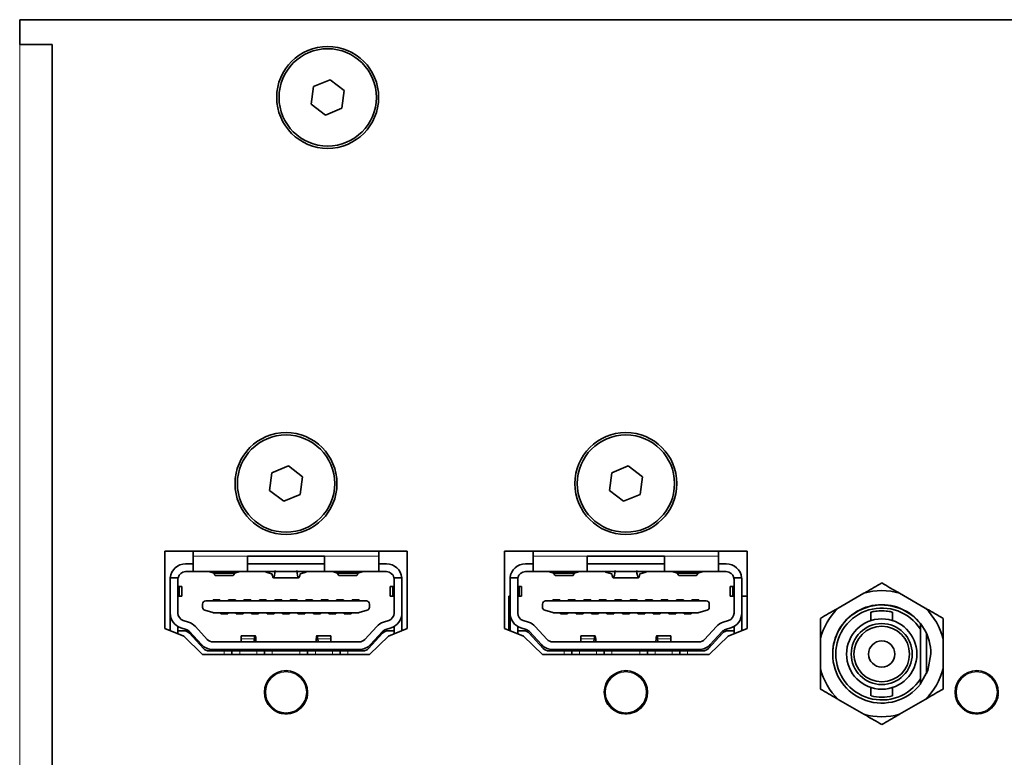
# Model space of a CAD drawing. Header units: millimetres. Extents: x 0 to 1118, y 0 to 864.
# Tile 252 of 256: x 781 to 797, y 503 to 515. Entities that reach past the tile are written whole.
import ezdxf

# ---------------------------------------------------------------- set-up
doc = ezdxf.new("R2010")
doc.units = ezdxf.units.MM

msp = doc.modelspace()

# ---------------------------------------------------------------- linework, layer by layer
at = {"color": 7, "linetype": 'Continuous', "lineweight": 35}
for p, q in [((781.2193, 515.0014), (781.2193, 514.6014)), ((850.2193, 515.0014), (781.2193, 515.0014)), ((781.2193, 514.6014), (781.7443, 514.6014)), ((781.7443, 491.5264), (781.7443, 514.6014)), ((785.9747, 513.9199), (785.9368, 513.6337)), ((786.2415, 514.0301), (785.9747, 513.9199)), ((786.4704, 513.8542), (786.2415, 514.0301)), ((786.4324, 513.568), (786.4704, 513.8542)), ((785.9368, 513.6337), (786.1656, 513.4577)), ((786.1656, 513.4577), (786.4324, 513.568)), ((785.3004, 507.6699), (785.2625, 507.3837)), ((785.5672, 507.7801), (785.3004, 507.6699)), ((785.7961, 507.6042), (785.5672, 507.7801)), ((790.8004, 507.6699), (790.7625, 507.3837)), ((791.0672, 507.7801), (790.8004, 507.6699)), ((791.2961, 507.6042), (791.0672, 507.7801)), ((785.7581, 507.318), (785.7961, 507.6042)), ((791.2581, 507.318), (791.2961, 507.6042)), ((785.2625, 507.3837), (785.4913, 507.2077)), ((790.7625, 507.3837), (790.9913, 507.2077)), ((785.4913, 507.2077), (785.7581, 507.318)), ((790.9913, 507.2077), (791.2581, 507.318)), ((787.4918, 506.4002), (783.5668, 506.4002)), ((783.5668, 506.4002), (783.5668, 505.1502)), ((784.0293, 506.4002), (784.0293, 506.3166)), ((787.0293, 506.4002), (787.0293, 506.3166)), ((787.4918, 505.1502), (787.4918, 506.4002)), ((792.9918, 506.4002), (789.0668, 506.4002)), ((789.0668, 506.4002), (789.0668, 505.1502)), ((789.5293, 506.4002), (789.5293, 506.3166)), ((792.5293, 506.4002), (792.5293, 506.3166)), ((792.9918, 505.1502), (792.9918, 506.4002)), ((784.0293, 506.3166), (784.0293, 506.0689)), ((784.9043, 506.3189), (786.1543, 506.3189)), ((784.9043, 506.3166), (784.9043, 506.3189)), ((784.9043, 506.0689), (784.9043, 506.3166)), ((786.1543, 506.3189), (786.1543, 506.3166)), ((786.1543, 506.3166), (786.1543, 506.0689)), ((787.0293, 506.0689), (787.0293, 506.3166)), ((789.5293, 506.3166), (789.5293, 506.0689)), ((790.4043, 506.3189), (791.6543, 506.3189)), ((790.4043, 506.3166), (790.4043, 506.3189)), ((790.4043, 506.0689), (790.4043, 506.3166)), ((791.6543, 506.3189), (791.6543, 506.3166)), ((791.6543, 506.3166), (791.6543, 506.0689)), ((792.5293, 506.0689), (792.5293, 506.3166)), ((783.9043, 506.1939), (784.0293, 506.1939)), ((784.9043, 506.1939), (786.1543, 506.1939)), ((787.0293, 506.1939), (787.1543, 506.1939)), ((789.4043, 506.1939), (789.5293, 506.1939)), ((790.4043, 506.1939), (791.6543, 506.1939)), ((792.5293, 506.1939), (792.6543, 506.1939)), ((783.6543, 505.398), (783.6543, 505.9439)), ((783.7818, 505.9689), (783.6555, 505.9689)), ((783.7793, 505.9439), (783.7793, 505.398)), ((784.0293, 506.0689), (783.9043, 506.0689)), ((784.9043, 506.0689), (784.0293, 506.0689)), ((784.2793, 506.0689), (784.365, 506.045)), ((784.365, 506.045), (784.6935, 506.045)), ((784.3842, 506.0064), (784.6744, 506.0064)), ((784.6935, 506.045), (784.7793, 506.0689)), ((786.1543, 506.0689), (784.9043, 506.0689)), ((785.2014, 506.0611), (785.2014, 506.0689)), ((785.302, 506.0341), (785.2014, 506.0611)), ((785.325, 505.9689), (785.7335, 505.9689)), ((785.8571, 506.0611), (785.7566, 506.0341)), ((785.8571, 506.0689), (785.8571, 506.0611)), ((787.0293, 506.0689), (786.1543, 506.0689)), ((786.2793, 506.0689), (786.365, 506.045)), ((786.365, 506.045), (786.6935, 506.045)), ((786.3842, 506.0064), (786.6744, 506.0064)), ((786.6935, 506.045), (786.7793, 506.0689)), ((787.1543, 506.0689), (787.0293, 506.0689)), ((787.403, 505.9689), (787.2767, 505.9689)), ((787.2793, 505.398), (787.2793, 505.9439)), ((787.4043, 505.9439), (787.4043, 505.398)), ((789.1543, 505.398), (789.1543, 505.9439)), ((789.2818, 505.9689), (789.1555, 505.9689)), ((789.2793, 505.9439), (789.2793, 505.398)), ((789.5293, 506.0689), (789.4043, 506.0689)), ((790.4043, 506.0689), (789.5293, 506.0689)), ((789.7793, 506.0689), (789.865, 506.045)), ((789.865, 506.045), (790.1935, 506.045)), ((789.8842, 506.0064), (790.1744, 506.0064)), ((790.1935, 506.045), (790.2793, 506.0689)), ((791.6543, 506.0689), (790.4043, 506.0689)), ((790.7014, 506.0611), (790.7014, 506.0689)), ((790.802, 506.0341), (790.7014, 506.0611)), ((790.825, 505.9689), (791.2335, 505.9689)), ((791.3571, 506.0611), (791.2566, 506.0341)), ((791.3571, 506.0689), (791.3571, 506.0611)), ((792.5293, 506.0689), (791.6543, 506.0689)), ((791.7793, 506.0689), (791.865, 506.045)), ((791.865, 506.045), (792.1935, 506.045)), ((791.8842, 506.0064), (792.1744, 506.0064)), ((792.1935, 506.045), (792.2793, 506.0689)), ((792.6543, 506.0689), (792.5293, 506.0689)), ((792.903, 505.9689), (792.7767, 505.9689)), ((792.7793, 505.398), (792.7793, 505.9439)), ((792.9043, 505.9439), (792.9043, 505.398)), ((783.8004, 505.827), (783.7793, 505.8307)), ((783.8004, 505.827), (783.8004, 505.6733)), ((783.8418, 505.6742), (783.8418, 505.8261)), ((787.2168, 505.8261), (787.2168, 505.6742)), ((787.2793, 505.8307), (787.2581, 505.827)), ((787.2581, 505.827), (787.2581, 505.6733)), ((789.3004, 505.827), (789.2793, 505.8307)), ((789.3004, 505.827), (789.3004, 505.6733)), ((789.3418, 505.6742), (789.3418, 505.8261)), ((792.7168, 505.8261), (792.7168, 505.6742)), ((792.7793, 505.8307), (792.7581, 505.827)), ((792.7581, 505.827), (792.7581, 505.6733)), ((783.7793, 505.6696), (783.8004, 505.6733)), ((784.348, 505.6114), (784.348, 505.5945)), ((784.4605, 505.6114), (784.348, 505.6114)), ((784.4605, 505.5945), (784.4605, 505.6114)), ((784.598, 505.6114), (784.598, 505.5945)), ((784.7105, 505.6114), (784.598, 505.6114)), ((784.7105, 505.5945), (784.7105, 505.6114)), ((784.9605, 505.6114), (784.848, 505.6114)), ((784.848, 505.6114), (784.848, 505.5945)), ((784.9605, 505.5945), (784.9605, 505.6114)), ((785.2105, 505.6114), (785.098, 505.6114)), ((785.098, 505.6114), (785.098, 505.5945)), ((785.2105, 505.5945), (785.2105, 505.6114)), ((785.348, 505.6114), (785.348, 505.5945)), ((785.4605, 505.6114), (785.348, 505.6114)), ((785.4605, 505.5945), (785.4605, 505.6114)), ((785.598, 505.6114), (785.598, 505.5945)), ((785.7105, 505.6114), (785.598, 505.6114)), ((785.7105, 505.5945), (785.7105, 505.6114)), ((785.848, 505.6114), (785.848, 505.5945)), ((785.9605, 505.6114), (785.848, 505.6114)), ((785.9605, 505.5945), (785.9605, 505.6114)), ((786.2105, 505.6114), (786.098, 505.6114)), ((786.098, 505.6114), (786.098, 505.5945)), ((786.2105, 505.5945), (786.2105, 505.6114)), ((786.4605, 505.6114), (786.348, 505.6114)), ((786.348, 505.6114), (786.348, 505.5945)), ((786.4605, 505.5945), (786.4605, 505.6114)), ((786.7105, 505.6114), (786.598, 505.6114)), ((786.598, 505.6114), (786.598, 505.5945)), ((786.7105, 505.5945), (786.7105, 505.6114)), ((787.2581, 505.6733), (787.2793, 505.6696)), ((789.1368, 505.6714), (789.1368, 505.1216)), ((789.1368, 505.6714), (789.1543, 505.6714)), ((789.2793, 505.6696), (789.3004, 505.6733)), ((789.848, 505.6114), (789.848, 505.5945)), ((789.9605, 505.6114), (789.848, 505.6114)), ((789.9605, 505.5945), (789.9605, 505.6114)), ((790.098, 505.6114), (790.098, 505.5945)), ((790.2105, 505.6114), (790.098, 505.6114)), ((790.2105, 505.5945), (790.2105, 505.6114)), ((790.348, 505.6114), (790.348, 505.5945)), ((790.4605, 505.6114), (790.348, 505.6114)), ((790.4605, 505.5945), (790.4605, 505.6114)), ((790.7105, 505.6114), (790.598, 505.6114)), ((790.598, 505.6114), (790.598, 505.5945)), ((790.7105, 505.5945), (790.7105, 505.6114)), ((790.9605, 505.6114), (790.848, 505.6114)), ((790.848, 505.6114), (790.848, 505.5945)), ((790.9605, 505.5945), (790.9605, 505.6114)), ((791.2105, 505.6114), (791.098, 505.6114)), ((791.098, 505.6114), (791.098, 505.5945)), ((791.2105, 505.5945), (791.2105, 505.6114)), ((791.348, 505.6114), (791.348, 505.5945)), ((791.4605, 505.6114), (791.348, 505.6114)), ((791.4605, 505.5945), (791.4605, 505.6114)), ((791.598, 505.6114), (791.598, 505.5945)), ((791.7105, 505.6114), (791.598, 505.6114)), ((791.7105, 505.5945), (791.7105, 505.6114)), ((791.9605, 505.6114), (791.848, 505.6114)), ((791.848, 505.6114), (791.848, 505.5945)), ((791.9605, 505.5945), (791.9605, 505.6114)), ((792.098, 505.6114), (792.098, 505.5945)), ((792.2105, 505.6114), (792.098, 505.6114)), ((792.2105, 505.5945), (792.2105, 505.6114)), ((792.7581, 505.6733), (792.7793, 505.6696)), ((792.9043, 505.6714), (792.9918, 505.6714)), ((794.8814, 505.7192), (794.4666, 505.4797)), ((795.8736, 505.4797), (795.4588, 505.7192)), ((784.1793, 505.491), (784.1793, 505.5445)), ((784.2155, 505.4429), (784.3475, 505.4052)), ((786.8293, 505.5945), (784.2293, 505.5945)), ((786.843, 505.4429), (786.711, 505.4052)), ((786.8793, 505.5445), (786.8793, 505.491)), ((789.6793, 505.491), (789.6793, 505.5445)), ((789.7155, 505.4429), (789.8475, 505.4052)), ((792.3293, 505.5945), (789.7293, 505.5945)), ((792.343, 505.4429), (792.211, 505.4052)), ((792.3793, 505.5445), (792.3793, 505.491)), ((783.6543, 505.1145), (783.6543, 505.398)), ((783.8666, 505.2788), (783.953, 505.2516)), ((786.6973, 505.4033), (784.3613, 505.4033)), ((784.473, 505.4033), (784.473, 505.3864)), ((784.5855, 505.3864), (784.473, 505.3864)), ((784.5855, 505.3864), (784.5855, 505.4033)), ((784.723, 505.4033), (784.723, 505.3864)), ((784.723, 505.3864), (784.8355, 505.3864)), ((784.8355, 505.4033), (784.8355, 505.3864)), ((784.973, 505.4033), (784.973, 505.3864)), ((784.973, 505.3864), (785.0855, 505.3864)), ((785.0855, 505.4033), (785.0855, 505.3864)), ((785.223, 505.4033), (785.223, 505.3864)), ((785.223, 505.3864), (785.3355, 505.3864)), ((785.3355, 505.4033), (785.3355, 505.3864)), ((785.473, 505.4033), (785.473, 505.3864)), ((785.473, 505.3864), (785.5855, 505.3864)), ((785.5855, 505.4033), (785.5855, 505.3864)), ((785.723, 505.4033), (785.723, 505.3864)), ((785.723, 505.3864), (785.8355, 505.3864)), ((785.8355, 505.4033), (785.8355, 505.3864)), ((785.973, 505.4033), (785.973, 505.3864)), ((785.973, 505.3864), (786.0855, 505.3864)), ((786.0855, 505.4033), (786.0855, 505.3864)), ((786.223, 505.4033), (786.223, 505.3864)), ((786.223, 505.3864), (786.3355, 505.3864)), ((786.3355, 505.4033), (786.3355, 505.3864)), ((786.473, 505.4033), (786.473, 505.3864)), ((786.473, 505.3864), (786.5855, 505.3864)), ((786.5855, 505.4033), (786.5855, 505.3864)), ((787.1056, 505.2516), (787.1919, 505.2788)), ((787.4043, 505.398), (787.4043, 505.1145)), ((789.1543, 505.1145), (789.1543, 505.398)), ((789.3666, 505.2788), (789.453, 505.2516)), ((792.1973, 505.4033), (789.8613, 505.4033)), ((789.973, 505.4033), (789.973, 505.3864)), ((790.0855, 505.3864), (789.973, 505.3864)), ((790.0855, 505.3864), (790.0855, 505.4033)), ((790.223, 505.4033), (790.223, 505.3864)), ((790.223, 505.3864), (790.3355, 505.3864)), ((790.3355, 505.4033), (790.3355, 505.3864)), ((790.473, 505.4033), (790.473, 505.3864)), ((790.473, 505.3864), (790.5855, 505.3864)), ((790.5855, 505.4033), (790.5855, 505.3864)), ((790.723, 505.4033), (790.723, 505.3864)), ((790.723, 505.3864), (790.8355, 505.3864)), ((790.8355, 505.4033), (790.8355, 505.3864)), ((790.973, 505.4033), (790.973, 505.3864)), ((790.973, 505.3864), (791.0855, 505.3864)), ((791.0855, 505.4033), (791.0855, 505.3864)), ((791.223, 505.4033), (791.223, 505.3864)), ((791.223, 505.3864), (791.3355, 505.3864)), ((791.3355, 505.4033), (791.3355, 505.3864)), ((791.473, 505.4033), (791.473, 505.3864)), ((791.473, 505.3864), (791.5855, 505.3864)), ((791.5855, 505.4033), (791.5855, 505.3864)), ((791.723, 505.4033), (791.723, 505.3864)), ((791.723, 505.3864), (791.8355, 505.3864)), ((791.8355, 505.4033), (791.8355, 505.3864)), ((791.973, 505.4033), (791.973, 505.3864)), ((791.973, 505.3864), (792.0855, 505.3864)), ((792.0855, 505.4033), (792.0855, 505.3864)), ((792.6056, 505.2516), (792.6919, 505.2788)), ((792.9043, 505.398), (792.9043, 505.1145)), ((794.9951, 505.4135), (794.9951, 505.2763)), ((795.3451, 505.2763), (795.3451, 505.4129)), ((783.5668, 505.1502), (783.873, 505.0252)), ((783.7793, 505.1114), (783.7793, 505.1815)), ((783.9153, 505.1324), (783.829, 505.1596)), ((784.062, 505.1821), (784.2546, 504.972)), ((786.8039, 504.972), (786.9966, 505.1821)), ((787.2295, 505.1596), (787.1432, 505.1324)), ((787.1855, 505.0252), (787.4918, 505.1502)), ((787.2793, 505.1815), (787.2793, 505.1114)), ((789.0668, 505.1502), (789.373, 505.0252)), ((789.2793, 505.1114), (789.2793, 505.1815)), ((789.4153, 505.1324), (789.329, 505.1596)), ((789.562, 505.1821), (789.7546, 504.972)), ((792.3039, 504.972), (792.4966, 505.1821)), ((792.7295, 505.1596), (792.6432, 505.1324)), ((792.6855, 505.0252), (792.9918, 505.1502)), ((792.7793, 505.1815), (792.7793, 505.1114)), ((795.7951, 505.1383), (795.7951, 505.2245)), ((795.7951, 504.332), (795.7951, 505.1383)), ((783.7793, 505.0634), (783.7793, 505.1114)), ((783.8744, 505.1114), (783.7793, 505.1114)), ((783.873, 505.0252), (784.1793, 504.7252)), ((783.9664, 505.071), (784.1921, 504.8256)), ((784.1625, 504.8875), (783.9698, 505.0976)), ((785.0284, 505.0314), (784.8026, 505.0314)), ((784.8026, 505.0314), (784.8026, 504.9795)), ((784.8026, 504.9795), (784.8026, 504.9314)), ((785.0112, 504.9314), (785.0158, 504.9795)), ((786.256, 505.0314), (786.0302, 505.0314)), ((786.0427, 504.9795), (786.0474, 504.9314)), ((786.256, 504.9795), (786.256, 505.0314)), ((786.256, 504.9314), (786.256, 504.9795)), ((786.8664, 504.8256), (787.0921, 505.071)), ((786.8793, 504.7252), (787.1855, 505.0252)), ((787.0887, 505.0976), (786.8961, 504.8875)), ((787.1841, 505.1114), (787.2793, 505.1114)), ((787.2793, 505.0634), (787.2793, 505.1114)), ((789.2793, 505.0634), (789.2793, 505.1114)), ((789.3744, 505.1114), (789.2793, 505.1114)), ((789.373, 505.0252), (789.6793, 504.7252)), ((789.4664, 505.071), (789.6921, 504.8256)), ((789.6625, 504.8875), (789.4698, 505.0976)), ((790.5284, 505.0314), (790.3026, 505.0314)), ((790.3026, 505.0314), (790.3026, 504.9795)), ((790.3026, 504.9795), (790.3026, 504.9314)), ((790.5112, 504.9314), (790.5158, 504.9795)), ((791.756, 505.0314), (791.5302, 505.0314)), ((791.5427, 504.9795), (791.5474, 504.9314)), ((791.756, 504.9795), (791.756, 505.0314)), ((791.756, 504.9314), (791.756, 504.9795)), ((792.3664, 504.8256), (792.5921, 505.071)), ((792.3793, 504.7252), (792.6855, 505.0252)), ((792.5887, 505.0976), (792.3961, 504.8875)), ((792.6841, 505.1114), (792.7793, 505.1114)), ((792.7793, 505.0634), (792.7793, 505.1114)), ((794.1779, 504.9797), (794.1779, 504.5007)), ((795.8951, 504.417), (795.8951, 505.0633)), ((796.1623, 504.5007), (796.1623, 504.9797)), ((784.3468, 504.9314), (786.7118, 504.9314)), ((784.3468, 504.8064), (786.7118, 504.8064)), ((785.0434, 504.9457), (785.0459, 504.9314)), ((786.0151, 504.9457), (786.0126, 504.9314)), ((789.8468, 504.9314), (792.2118, 504.9314)), ((789.8468, 504.8064), (792.2118, 504.8064)), ((790.5434, 504.9457), (790.5459, 504.9314)), ((791.5151, 504.9457), (791.5126, 504.9314)), ((784.1793, 504.7252), (786.8793, 504.7252)), ((784.2841, 504.7852), (784.5293, 504.7852)), ((784.5293, 504.7852), (784.6543, 504.7852)), ((784.6543, 504.7252), (784.6543, 504.7852)), ((784.6543, 504.7852), (784.7793, 504.7852)), ((784.7793, 504.7852), (785.0543, 504.7852)), ((785.0543, 504.7852), (785.1793, 504.7852)), ((785.1793, 504.7852), (785.1793, 504.7252)), ((785.1793, 504.7852), (785.3043, 504.7852)), ((785.3043, 504.7852), (785.7543, 504.7852)), ((785.7543, 504.7852), (785.8793, 504.7852)), ((785.8793, 504.7252), (785.8793, 504.7852)), ((785.8793, 504.7852), (786.0043, 504.7852)), ((786.0043, 504.7852), (786.2793, 504.7852)), ((786.2793, 504.7852), (786.4043, 504.7852)), ((786.4043, 504.7852), (786.4043, 504.7252)), ((786.4043, 504.7852), (786.5293, 504.7852)), ((786.5293, 504.7852), (786.7744, 504.7852)), ((789.6793, 504.7252), (792.3793, 504.7252)), ((789.7841, 504.7852), (790.0293, 504.7852)), ((790.0293, 504.7852), (790.1543, 504.7852)), ((790.1543, 504.7252), (790.1543, 504.7852)), ((790.1543, 504.7852), (790.2793, 504.7852)), ((790.2793, 504.7852), (790.5543, 504.7852)), ((790.5543, 504.7852), (790.6793, 504.7852)), ((790.6793, 504.7852), (790.6793, 504.7252)), ((790.6793, 504.7852), (790.8043, 504.7852)), ((790.8043, 504.7852), (791.2543, 504.7852)), ((791.2543, 504.7852), (791.3793, 504.7852)), ((791.3793, 504.7252), (791.3793, 504.7852)), ((791.3793, 504.7852), (791.5043, 504.7852)), ((791.5043, 504.7852), (791.7793, 504.7852)), ((791.7793, 504.7852), (791.9043, 504.7852)), ((791.9043, 504.7852), (791.9043, 504.7252)), ((791.9043, 504.7852), (792.0293, 504.7852)), ((792.0293, 504.7852), (792.2744, 504.7852)), ((795.7951, 504.2459), (795.7951, 504.332)), ((794.9951, 504.194), (794.9951, 504.0568)), ((795.3451, 504.0574), (795.3451, 504.194)), ((794.4666, 504.0007), (794.8814, 503.7612)), ((795.4588, 503.7612), (795.8736, 504.0007))]:
    msp.add_line(p, q, dxfattribs=at)
at = {"color": 7, "linetype": 'Continuous', "lineweight": 18}
for p, q in [((781.2193, 491.5264), (781.2193, 514.6014)), ((784.9043, 506.3166), (784.0293, 506.3166)), ((787.0293, 506.3166), (786.1543, 506.3166)), ((790.4043, 506.3166), (789.5293, 506.3166)), ((792.5293, 506.3166), (791.6543, 506.3166)), ((784.8026, 504.9795), (785.0158, 504.9795)), ((786.0427, 504.9795), (786.256, 504.9795)), ((790.3026, 504.9795), (790.5158, 504.9795)), ((791.5427, 504.9795), (791.756, 504.9795)), ((784.5293, 504.7252), (784.5293, 504.7852)), ((784.7793, 504.7852), (784.7793, 504.7252)), ((785.0543, 504.7852), (785.0543, 504.7252)), ((785.3043, 504.7252), (785.3043, 504.7852)), ((785.7543, 504.7852), (785.7543, 504.7252)), ((786.0043, 504.7852), (786.0043, 504.7252)), ((786.2793, 504.7852), (786.2793, 504.7252)), ((786.5293, 504.7252), (786.5293, 504.7852)), ((790.0293, 504.7252), (790.0293, 504.7852)), ((790.2793, 504.7852), (790.2793, 504.7252)), ((790.5543, 504.7852), (790.5543, 504.7252)), ((790.8043, 504.7252), (790.8043, 504.7852)), ((791.2543, 504.7852), (791.2543, 504.7252)), ((791.5043, 504.7852), (791.5043, 504.7252)), ((791.7793, 504.7852), (791.7793, 504.7252)), ((792.0293, 504.7252), (792.0293, 504.7852)), ((785.3181, 504.3953), (785.3182, 504.3951)), ((785.3383, 504.4095), (785.3396, 504.4051)), ((785.3739, 504.4249), (785.3707, 504.4282)), ((785.3933, 504.4384), (785.3932, 504.4386)), ((790.8181, 504.3953), (790.8182, 504.3951)), ((790.8383, 504.4095), (790.8396, 504.4051)), ((790.8739, 504.4249), (790.8707, 504.4282)), ((790.8933, 504.4384), (790.8932, 504.4386)), ((796.4956, 504.3953), (796.4957, 504.3951)), ((796.5158, 504.4095), (796.5171, 504.4051)), ((796.5514, 504.4249), (796.5482, 504.4282)), ((796.5708, 504.4384), (796.5707, 504.4386)), ((785.8788, 504.1349), (785.8743, 504.136)), ((785.8743, 504.0964), (785.8788, 504.0974)), ((785.8764, 504.1595), (785.8766, 504.1595)), ((785.8764, 504.0728), (785.8766, 504.0728)), ((791.3788, 504.1349), (791.3743, 504.136)), ((791.3743, 504.0964), (791.3788, 504.0974)), ((791.3764, 504.1595), (791.3766, 504.1595)), ((791.3764, 504.0728), (791.3766, 504.0728)), ((797.0563, 504.1349), (797.0518, 504.136)), ((797.0518, 504.0964), (797.0563, 504.0974)), ((797.0539, 504.1595), (797.0541, 504.1595)), ((797.0539, 504.0728), (797.0541, 504.0728)), ((785.3181, 503.8371), (785.3182, 503.8373)), ((785.3396, 503.8272), (785.3383, 503.8229)), ((785.3707, 503.8041), (785.3739, 503.8075)), ((785.3932, 503.7937), (785.3933, 503.7939)), ((790.8181, 503.8371), (790.8182, 503.8373)), ((790.8396, 503.8272), (790.8383, 503.8229)), ((790.8707, 503.8041), (790.8739, 503.8075)), ((790.8932, 503.7937), (790.8933, 503.7939)), ((796.4956, 503.8371), (796.4957, 503.8373)), ((796.5171, 503.8272), (796.5158, 503.8229)), ((796.5482, 503.8041), (796.5514, 503.8075)), ((796.5707, 503.7937), (796.5708, 503.7939))]:
    msp.add_line(p, q, dxfattribs=at)
at = {"color": 7, "linetype": 'Continuous', "lineweight": 35, "flags": 128}
msp.add_lwpolyline([(795.7916, 504.2464), (795.916, 504.4687), (795.9639, 504.7402)], dxfattribs=at)
at = {"color": 7, "linetype": 'Continuous', "lineweight": 18, "flags": 128}
for points in [[(785.3199, 504.3966), (785.3196, 504.3963), (785.3182, 504.3951)], [(785.3933, 504.4384), (785.3915, 504.4378), (785.3911, 504.4377)], [(790.8199, 504.3966), (790.8196, 504.3963), (790.8182, 504.3951)], [(790.8933, 504.4384), (790.8915, 504.4378), (790.8911, 504.4377)], [(796.4974, 504.3966), (796.4971, 504.3963), (796.4957, 504.3951)], [(796.5708, 504.4384), (796.569, 504.4378), (796.5686, 504.4377)], [(785.8764, 504.1595), (785.8767, 504.1577), (785.8768, 504.1573)], [(785.8764, 504.0728), (785.8767, 504.0746), (785.8768, 504.0751)], [(791.3764, 504.1595), (791.3767, 504.1577), (791.3768, 504.1573)], [(791.3764, 504.0728), (791.3767, 504.0746), (791.3768, 504.0751)], [(797.0539, 504.1595), (797.0542, 504.1577), (797.0543, 504.1573)], [(797.0539, 504.0728), (797.0542, 504.0746), (797.0543, 504.0751)], [(785.3199, 503.8357), (785.3196, 503.836), (785.3182, 503.8373)], [(785.3911, 503.7946), (785.3915, 503.7945), (785.3933, 503.7939)], [(790.8199, 503.8357), (790.8196, 503.836), (790.8182, 503.8373)], [(790.8911, 503.7946), (790.8915, 503.7945), (790.8933, 503.7939)], [(796.4974, 503.8357), (796.4971, 503.836), (796.4957, 503.8373)], [(796.5686, 503.7946), (796.569, 503.7945), (796.5708, 503.7939)]]:
    msp.add_lwpolyline(points, dxfattribs=at)
at = {"color": 7, "linetype": 'Continuous', "lineweight": 35}
for centre, radius in [((786.2036, 513.7439), 0.825), ((786.2036, 513.7439), 0.7875), ((785.5293, 507.4939), 0.825), ((791.0293, 507.4939), 0.825), ((785.5293, 507.4939), 0.7875), ((791.0293, 507.4939), 0.7875), ((795.1701, 504.7352), 0.5688), ((795.1701, 504.7352), 0.4937), ((795.1701, 504.7352), 0.45), ((795.1701, 504.7352), 0.2125), ((785.5293, 504.1162), 0.35), ((791.0293, 504.1162), 0.35), ((796.7068, 504.1162), 0.35)]:
    msp.add_circle(centre, radius, dxfattribs=at)
at = {"color": 7, "linetype": 'Continuous', "lineweight": 18}
for centre, radius in [((785.5293, 504.1162), 0.3415), ((785.5293, 504.1162), 0.329), ((791.0293, 504.1162), 0.3415), ((791.0293, 504.1162), 0.329), ((796.7068, 504.1162), 0.3415), ((796.7068, 504.1162), 0.329)]:
    msp.add_circle(centre, radius, dxfattribs=at)
at = {"color": 7, "linetype": 'Continuous', "lineweight": 35}
for centre, radius, start, end in [((783.9043, 505.9439), 0.25, 90, 174.26083), ((787.1543, 505.9439), 0.25, 5.73917, 90), ((789.4043, 505.9439), 0.25, 90, 174.26083), ((792.6543, 505.9439), 0.25, 5.73917, 90), ((783.9043, 505.9439), 0.25, 174.26083, 180), ((783.9043, 505.9439), 0.125, 168.46304, 180), ((783.9043, 505.9439), 0.125, 90, 168.46304), ((787.1543, 505.9439), 0.125, 11.53696, 90), ((787.1543, 505.9439), 0.125, 0, 11.53696), ((787.1543, 505.9439), 0.25, 0, 5.73917), ((789.4043, 505.9439), 0.25, 174.26083, 180), ((789.4043, 505.9439), 0.125, 168.46304, 180), ((789.4043, 505.9439), 0.125, 90, 168.46304), ((792.6543, 505.9439), 0.125, 11.53696, 90), ((792.6543, 505.9439), 0.125, 0, 11.53696), ((792.6543, 505.9439), 0.25, 0, 5.73917), ((795.1701, 504.7402), 1.0207, 73.56967, 106.43033), ((784.2293, 505.5445), 0.05, 90, 180), ((784.2293, 505.491), 0.05, 180, 254.0546), ((786.8293, 505.5445), 0.05, 0, 90), ((786.8293, 505.491), 0.05, 285.9454, 0), ((789.7293, 505.5445), 0.05, 90, 180), ((789.7293, 505.491), 0.05, 180, 254.0546), ((792.3293, 505.5445), 0.05, 0, 90), ((792.3293, 505.491), 0.05, 285.9454, 0), ((795.1701, 504.7402), 1.0207, 133.56967, 166.43033), ((795.1701, 504.7402), 0.7937, 0, 180.18038), ((795.1701, 504.7352), 0.7938, 38.05666, 321.94334), ((795.1701, 504.7352), 0.7438, 32.82437, 327.17563), ((795.1701, 504.7402), 1.0207, 13.56967, 46.43033), ((783.9043, 505.398), 0.25, 180, 252.47443), ((783.9043, 505.398), 0.125, 180, 252.47443), ((784.3613, 505.4533), 0.05, 254.0546, 270), ((786.6973, 505.4533), 0.05, 270, 285.9454), ((787.1543, 505.398), 0.125, 287.52557, 0), ((787.1543, 505.398), 0.25, 287.52557, 0), ((789.4043, 505.398), 0.25, 180, 252.47443), ((789.4043, 505.398), 0.125, 180, 252.47443), ((789.8613, 505.4533), 0.05, 254.0546, 270), ((792.1973, 505.4533), 0.05, 270, 285.9454), ((792.6543, 505.398), 0.125, 287.52557, 0), ((792.6543, 505.398), 0.25, 287.52557, 0), ((783.8777, 505.0132), 0.125, 42.51045, 72.47443), ((783.8777, 505.0132), 0.25, 42.51045, 72.47443), ((787.1808, 505.0132), 0.25, 107.52557, 137.48955), ((787.1808, 505.0132), 0.125, 107.52557, 137.48955), ((789.3777, 505.0132), 0.125, 42.51045, 72.47443), ((789.3777, 505.0132), 0.25, 42.51045, 72.47443), ((792.6808, 505.0132), 0.25, 107.52557, 137.48955), ((792.6808, 505.0132), 0.125, 107.52557, 137.48955), ((783.8744, 504.9864), 0.125, 42.59979, 90), ((784.3468, 505.0564), 0.125, 222.51045, 270), ((786.7118, 505.0564), 0.125, 270, 317.48955), ((787.1841, 504.9864), 0.125, 90, 137.40021), ((789.3744, 504.9864), 0.125, 42.59979, 90), ((789.8468, 505.0564), 0.125, 222.51045, 270), ((792.2118, 505.0564), 0.125, 270, 317.48955), ((792.6841, 504.9864), 0.125, 90, 137.40021), ((784.3468, 505.0564), 0.25, 222.51045, 270), ((784.2841, 504.9102), 0.125, 222.59979, 270), ((786.7118, 505.0564), 0.25, 270, 317.48955), ((786.7744, 504.9102), 0.125, 270, 317.40021), ((789.8468, 505.0564), 0.25, 222.51045, 270), ((789.7841, 504.9102), 0.125, 222.59979, 270), ((792.2118, 505.0564), 0.25, 270, 317.48955), ((792.2744, 504.9102), 0.125, 270, 317.40021), ((795.1701, 504.7402), 1.0207, 193.56967, 226.43033), ((795.1701, 504.7402), 1.0207, 313.56967, 346.43033), ((785.5293, 504.1162), 0.3498, 247.117, 352.883), ((791.0293, 504.1162), 0.3498, 247.117, 352.883), ((795.1701, 504.7352), 0.7, 255.71877, 284.47769), ((796.7068, 504.1162), 0.3498, 247.117, 352.883), ((795.1701, 504.7402), 1.0207, 253.56967, 286.43033)]:
    msp.add_arc(centre, radius, start, end, dxfattribs=at)
at = {"color": 7, "linetype": 'Continuous', "lineweight": 18}
for centre, radius, start, end in [((785.5293, 504.1162), 0.3498, 127.117, 232.883), ((784.9129, 503.2734), 1.1926, 69.82738, 70.13502), ((785.3168, 504.4029), 0.0125, 306.55189, 2.05508), ((785.342, 504.4066), 0.00286, 212.09459, 250.85183), ((785.3714, 504.4235), 0.00286, 349.14817, 27.90541), ((785.3872, 504.4436), 0.0125, 237.94505, 293.44795), ((785.5293, 504.1162), 0.3498, 7.117, 112.883), ((791.0293, 504.1162), 0.3498, 127.117, 232.883), ((790.4129, 503.2734), 1.1926, 69.82738, 70.13502), ((790.8168, 504.4029), 0.0125, 306.55189, 2.05508), ((790.842, 504.4066), 0.00286, 212.09459, 250.85183), ((790.8714, 504.4235), 0.00286, 349.14817, 27.90541), ((790.8872, 504.4436), 0.0125, 237.94508, 293.44795), ((791.0293, 504.1162), 0.3498, 7.117, 112.883), ((796.7068, 504.1162), 0.3498, 127.117, 232.883), ((796.0904, 503.2734), 1.1926, 69.82738, 70.13502), ((796.4943, 504.4029), 0.0125, 306.55189, 2.05512), ((796.5195, 504.4066), 0.00286, 212.09459, 250.85183), ((796.5489, 504.4235), 0.00286, 349.14817, 27.90541), ((796.5647, 504.4436), 0.0125, 237.94499, 293.44795), ((796.7068, 504.1162), 0.3498, 7.117, 112.883), ((785.1076, 505.0713), 1.1926, 309.82738, 310.13502), ((785.8839, 504.1568), 0.0125, 186.55205, 242.05496), ((785.8839, 504.0755), 0.0125, 117.94505, 173.44795), ((785.8744, 504.1331), 0.00286, 92.09459, 130.85183), ((785.8744, 504.0992), 0.00286, 229.14817, 267.90541), ((790.6076, 505.0713), 1.1926, 309.82738, 310.13502), ((791.3839, 504.1568), 0.0125, 186.55205, 242.05494), ((791.3839, 504.0755), 0.0125, 117.94504, 173.44795), ((791.3744, 504.1331), 0.00286, 92.09459, 130.85183), ((791.3744, 504.0992), 0.00286, 229.14817, 267.90541), ((796.2851, 505.0713), 1.1926, 309.82738, 310.13502), ((797.0614, 504.1568), 0.0125, 186.55205, 242.05495), ((797.0614, 504.0755), 0.0125, 117.94507, 173.44795), ((797.0519, 504.1331), 0.00286, 92.09459, 130.85183), ((797.0519, 504.0992), 0.00286, 229.14817, 267.90541), ((784.9113, 504.9633), 1.1973, 289.86559, 290.17202), ((785.3168, 503.8294), 0.0125, 357.9449, 53.44811), ((785.342, 503.8257), 0.00286, 109.14817, 147.90541), ((785.3714, 503.8088), 0.00286, 332.09459, 10.85183), ((785.3872, 503.7887), 0.0125, 66.55189, 122.0551), ((790.4113, 504.9633), 1.1973, 289.86559, 290.17202), ((790.8168, 503.8294), 0.0125, 357.9449, 53.44811), ((790.842, 503.8257), 0.00286, 109.14817, 147.90541), ((790.8714, 503.8088), 0.00286, 332.09459, 10.85183), ((790.8872, 503.7887), 0.0125, 66.55189, 122.05509), ((796.0888, 504.9633), 1.1973, 289.86559, 290.17202), ((796.4943, 503.8294), 0.0125, 357.94484, 53.44811), ((796.5195, 503.8257), 0.00286, 109.14817, 147.90541), ((796.5489, 503.8088), 0.00286, 332.09459, 10.85183), ((796.5647, 503.7887), 0.0125, 66.55189, 122.05516)]:
    msp.add_arc(centre, radius, start, end, dxfattribs=at)
at = {"color": 7, "linetype": 'Continuous', "lineweight": 35}
for centre, major_axis, ratio, start_param, end_param in [((785.325, 506.2421), (0, 0.2732), 0.1300813, 2.436438, 4.1093575), ((785.7335, 506.2421), (0, 0.2732), 0.1300813, 2.1738278, 3.8467473), ((790.825, 506.2421), (0, 0.2732), 0.1300813, 2.436438, 4.1093575), ((791.2335, 506.2421), (0, 0.2732), 0.1300813, 2.1738278, 3.8467473), ((784.3842, 506.3314), (0, 0.325), 0.125, 2.6495694, 3.1415927), ((784.6744, 506.3314), (0, 0.325), 0.125, 3.1415927, 3.6336159), ((786.3842, 506.3314), (0, 0.325), 0.125, 2.6495694, 3.1415927), ((786.6744, 506.3314), (0, 0.325), 0.125, 3.1415927, 3.6336159), ((789.8842, 506.3314), (0, 0.325), 0.125, 2.6495694, 3.1415927), ((790.1744, 506.3314), (0, 0.325), 0.125, 3.1415927, 3.6336159), ((791.8842, 506.3314), (0, 0.325), 0.125, 2.6495694, 3.1415927), ((792.1744, 506.3314), (0, 0.325), 0.125, 3.1415927, 3.6336159), ((783.5668, 505.8261), (0.275, 0), 0.0061087, 0, 0.5556752), ((787.4918, 505.8261), (0.275, 0), 0.0061087, 2.5859174, 3.1415927), ((789.0668, 505.8261), (0.275, 0), 0.0061087, 0, 0.5556752), ((792.9918, 505.8261), (0.275, 0), 0.0061087, 2.5859174, 3.1415927), ((783.5668, 505.6742), (0.275, 0), 0.0061087, 5.7275101, 6.2831853), ((787.4918, 505.6742), (0.275, 0), 0.0061087, 3.1415927, 3.6972679), ((789.0668, 505.6742), (0.275, 0), 0.0061087, 5.7275101, 6.2831853), ((792.9918, 505.6742), (0.275, 0), 0.0061087, 3.1415927, 3.6972679), ((785.0284, 504.8814), (0, 0.15), 0.1108696, 5.1553, 7.140965), ((786.0302, 504.8814), (0, 0.15), 0.1108696, 5.4254056, 7.4110706), ((790.5284, 504.8814), (0, 0.15), 0.1108696, 5.1553, 7.140965), ((791.5302, 504.8814), (0, 0.15), 0.1108696, 5.4254056, 7.4110706)]:
    msp.add_ellipse(centre, major_axis=major_axis, ratio=ratio, start_param=start_param, end_param=end_param, dxfattribs=at)
at = {"color": 7, "linetype": 'Continuous', "lineweight": 18}
for centre, major_axis, start_param, end_param in [((785.5296, 504.1156), (-0.1731, 0.2999), 6.2259917, 6.3403789), ((791.0296, 504.1156), (-0.1731, 0.2999), 6.2259917, 6.3403789), ((796.7071, 504.1156), (-0.1731, 0.2999), 6.2259917, 6.3403789), ((785.5286, 504.1162), (0.3463, 0), 6.2259917, 6.3403789), ((791.0286, 504.1162), (0.3463, 0), 6.2259917, 6.3403789), ((796.7061, 504.1162), (0.3463, 0), 6.2259917, 6.3403789), ((785.5296, 504.1167), (0.1731, 0.2999), 3.084399, 3.1987863), ((791.0296, 504.1167), (0.1731, 0.2999), 3.084399, 3.1987863), ((796.7071, 504.1167), (0.1731, 0.2999), 3.084399, 3.1987863)]:
    msp.add_ellipse(centre, major_axis=major_axis, ratio=0.999578, start_param=start_param, end_param=end_param, dxfattribs=at)
at = {"color": 7, "linetype": 'Continuous', "lineweight": 35}
for points, knots in [([(795.1701, 505.8859), (795.085, 505.8367), (794.9909, 505.7824), (794.891, 505.7247), (794.8814, 505.7192)], [0, 0, 0, 0, 0.9047882, 1, 1, 1, 1]), ([(795.4588, 505.7192), (795.4063, 505.7495), (795.3069, 505.8069), (795.2139, 505.8606), (795.1701, 505.8859)], [0, 0, 0, 0, 0.52925771, 1, 1, 1, 1]), ([(794.4666, 505.4797), (794.4141, 505.4493), (794.3147, 505.392), (794.2217, 505.3383), (794.1779, 505.313)], [0, 0, 0, 0, 0.5292577, 1, 1, 1, 1]), ([(796.1623, 505.313), (796.0772, 505.3622), (795.9831, 505.4165), (795.8831, 505.4742), (795.8736, 505.4797)], [0, 0, 0, 0, 0.9047882, 1, 1, 1, 1]), ([(794.1779, 505.313), (794.1779, 505.2957), (794.1779, 505.1891), (794.1779, 505.0751), (794.1779, 504.9797)], [0, 0, 0, 0, 0.1626597, 1, 1, 1, 1]), ([(795.3451, 505.4129), (795.3433, 505.4134), (795.3395, 505.4144), (795.3104, 505.4213), (795.2671, 505.429), (795.212, 505.4347), (795.1525, 505.4358), (795.096, 505.4319), (795.0471, 505.4247), (795.0123, 505.4174), (794.9949, 505.4129), (794.9969, 505.4134), (794.9975, 505.4135)], [0, 0, 0, 0, 0.1050873, 0.2100936, 0.3171858, 0.4257416, 0.5320813, 0.6360812, 0.7410456, 0.8488455, 0.9571334, 1, 1, 1, 1]), ([(796.1623, 504.9797), (796.1623, 504.9913), (796.1623, 505.1068), (796.1623, 505.2154), (796.1623, 505.313)], [0, 0, 0, 0, 0.1011814, 1, 1, 1, 1]), ([(794.1779, 504.5007), (794.1779, 504.489), (794.1779, 504.3736), (794.1779, 504.265), (794.1779, 504.1673)], [0, 0, 0, 0, 0.1011814, 1, 1, 1, 1]), ([(796.1623, 504.1673), (796.1623, 504.1847), (796.1623, 504.2912), (796.1623, 504.4052), (796.1623, 504.5007)], [0, 0, 0, 0, 0.1626597, 1, 1, 1, 1]), ([(794.1779, 504.1673), (794.2631, 504.1182), (794.3572, 504.0639), (794.4571, 504.0061), (794.4666, 504.0007)], [0, 0, 0, 0, 0.9047882, 1, 1, 1, 1]), ([(795.8736, 504.0007), (795.9262, 504.031), (796.0255, 504.0884), (796.1185, 504.1421), (796.1623, 504.1673)], [0, 0, 0, 0, 0.5292577, 1, 1, 1, 1]), ([(794.8814, 503.7612), (794.934, 503.7308), (795.0333, 503.6735), (795.1264, 503.6198), (795.1701, 503.5945)], [0, 0, 0, 0, 0.5292577, 1, 1, 1, 1]), ([(795.1701, 503.5945), (795.2553, 503.6436), (795.3493, 503.698), (795.4493, 503.7557), (795.4588, 503.7612)], [0, 0, 0, 0, 0.9047882, 1, 1, 1, 1])]:
    msp.add_open_spline(points, degree=3, knots=knots, dxfattribs=at)
at = {"color": 7, "linetype": 'Continuous', "lineweight": 18}
for points, knots in [([(785.3411, 504.4039), (785.3397, 504.403), (785.337, 504.4012), (785.3331, 504.3986), (785.3292, 504.396), (785.3253, 504.3934), (785.3243, 504.3929), (785.3242, 504.3929), (785.3242, 504.3929)], [0, 0, 0, 0, 0.10620293, 0.213089, 0.34930681, 0.57263126, 0.99727819, 1, 1, 1, 1]), ([(785.3783, 504.4347), (785.3791, 504.4336), (785.3803, 504.4321), (785.3798, 504.4294), (785.3789, 504.4279), (785.3774, 504.4267), (785.3765, 504.4261), (785.3755, 504.4256), (785.3746, 504.4252), (785.3741, 504.4249), (785.3739, 504.4249)], [0, 0, 0, 0, 0.481674, 0.6695956, 0.8340493, 0.8803839, 0.9114626, 0.9487443, 0.9814387, 1, 1, 1, 1]), ([(785.3921, 504.4321), (785.3918, 504.4319), (785.3914, 504.4315), (785.3875, 504.4296), (785.3838, 504.4278), (785.3793, 504.4256), (785.3762, 504.424), (785.3745, 504.4232), (785.3742, 504.423)], [0, 0, 0, 0, 0.4180259, 0.5948154, 0.7716952, 0.8731613, 0.9742761, 1, 1, 1, 1]), ([(790.8411, 504.4039), (790.8397, 504.403), (790.837, 504.4012), (790.8331, 504.3986), (790.8292, 504.396), (790.8253, 504.3934), (790.8243, 504.3929), (790.8242, 504.3929), (790.8242, 504.3929)], [0, 0, 0, 0, 0.10620293, 0.213089, 0.34930681, 0.57263126, 0.99727819, 1, 1, 1, 1]), ([(790.8783, 504.4347), (790.8791, 504.4336), (790.8803, 504.4321), (790.8798, 504.4294), (790.8789, 504.4279), (790.8774, 504.4267), (790.8765, 504.4261), (790.8755, 504.4256), (790.8746, 504.4252), (790.8741, 504.4249), (790.8739, 504.4249)], [0, 0, 0, 0, 0.481674, 0.6695956, 0.8340493, 0.8803839, 0.9114626, 0.9487443, 0.9814387, 1, 1, 1, 1]), ([(790.8921, 504.4321), (790.8918, 504.4319), (790.8914, 504.4315), (790.8875, 504.4296), (790.8838, 504.4278), (790.8793, 504.4256), (790.8762, 504.424), (790.8745, 504.4232), (790.8742, 504.423)], [0, 0, 0, 0, 0.4180259, 0.5948154, 0.7716952, 0.8731613, 0.9742761, 1, 1, 1, 1]), ([(796.5186, 504.4039), (796.5172, 504.403), (796.5145, 504.4012), (796.5106, 504.3986), (796.5067, 504.396), (796.5028, 504.3934), (796.5018, 504.3929), (796.5017, 504.3929), (796.5017, 504.3929)], [0, 0, 0, 0, 0.10620293, 0.213089, 0.34930681, 0.57263126, 0.99727819, 1, 1, 1, 1]), ([(796.5558, 504.4347), (796.5566, 504.4336), (796.5578, 504.4321), (796.5573, 504.4294), (796.5564, 504.4279), (796.5549, 504.4267), (796.554, 504.4261), (796.553, 504.4256), (796.5521, 504.4252), (796.5516, 504.4249), (796.5514, 504.4249)], [0, 0, 0, 0, 0.481674, 0.6695956, 0.8340493, 0.8803839, 0.9114626, 0.9487443, 0.9814387, 1, 1, 1, 1]), ([(796.5696, 504.4321), (796.5693, 504.4319), (796.5689, 504.4315), (796.565, 504.4296), (796.5613, 504.4278), (796.5568, 504.4256), (796.5537, 504.424), (796.552, 504.4232), (796.5517, 504.423)], [0, 0, 0, 0, 0.4180259, 0.5948154, 0.7716952, 0.8731613, 0.9742761, 1, 1, 1, 1]), ([(785.8714, 504.0769), (785.8714, 504.0774), (785.8713, 504.0779), (785.8716, 504.0822), (785.8719, 504.0864), (785.8722, 504.0913), (785.8724, 504.0948), (785.8725, 504.0967), (785.8725, 504.0971)], [0, 0, 0, 0, 0.41802586, 0.59481536, 0.77169516, 0.87316134, 0.97427611, 1, 1, 1, 1]), ([(785.8725, 504.0971), (785.8729, 504.1054), (785.8734, 504.1182), (785.8727, 504.1309), (785.8725, 504.1353)], [0, 0, 0, 0, 0.655623, 1, 1, 1, 1]), ([(791.3714, 504.0769), (791.3714, 504.0774), (791.3713, 504.0779), (791.3716, 504.0822), (791.3719, 504.0864), (791.3722, 504.0913), (791.3724, 504.0948), (791.3725, 504.0967), (791.3725, 504.0971)], [0, 0, 0, 0, 0.41802586, 0.59481536, 0.77169516, 0.87316134, 0.97427611, 1, 1, 1, 1]), ([(791.3725, 504.0971), (791.3729, 504.1054), (791.3734, 504.1182), (791.3727, 504.1309), (791.3725, 504.1353)], [0, 0, 0, 0, 0.655623, 1, 1, 1, 1]), ([(797.0489, 504.0769), (797.0489, 504.0774), (797.0488, 504.0779), (797.0491, 504.0822), (797.0494, 504.0864), (797.0497, 504.0913), (797.0499, 504.0948), (797.05, 504.0967), (797.05, 504.0971)], [0, 0, 0, 0, 0.41802586, 0.59481536, 0.77169516, 0.87316134, 0.97427611, 1, 1, 1, 1]), ([(797.05, 504.0971), (797.0504, 504.1054), (797.0509, 504.1182), (797.0502, 504.1309), (797.05, 504.1353)], [0, 0, 0, 0, 0.655623, 1, 1, 1, 1]), ([(785.3288, 503.8262), (785.3294, 503.8274), (785.3302, 503.8292), (785.3327, 503.8301), (785.3345, 503.8301), (785.3363, 503.8294), (785.3372, 503.8289), (785.3382, 503.8283), (785.339, 503.8277), (785.3395, 503.8274), (785.3396, 503.8272)], [0, 0, 0, 0, 0.481674, 0.6695956, 0.8340493, 0.8803839, 0.9114626, 0.9487443, 0.9814387, 1, 1, 1, 1]), ([(785.3411, 503.8284), (785.3482, 503.824), (785.359, 503.8172), (785.3703, 503.8113), (785.3742, 503.8093)], [0, 0, 0, 0, 0.655623, 1, 1, 1, 1]), ([(785.3742, 503.8093), (785.3756, 503.8086), (785.3785, 503.8072), (785.3828, 503.8051), (785.387, 503.803), (785.3912, 503.8009), (785.3921, 503.8004), (785.3921, 503.8002), (785.3921, 503.8002)], [0, 0, 0, 0, 0.1062029, 0.213089, 0.3493068, 0.5726313, 0.9972782, 1, 1, 1, 1]), ([(790.8288, 503.8262), (790.8294, 503.8274), (790.8302, 503.8292), (790.8327, 503.8301), (790.8345, 503.8301), (790.8363, 503.8294), (790.8372, 503.8289), (790.8382, 503.8283), (790.839, 503.8277), (790.8395, 503.8274), (790.8396, 503.8272)], [0, 0, 0, 0, 0.481674, 0.6695956, 0.8340493, 0.8803839, 0.9114626, 0.9487443, 0.9814387, 1, 1, 1, 1]), ([(790.8411, 503.8284), (790.8482, 503.824), (790.859, 503.8172), (790.8703, 503.8113), (790.8742, 503.8093)], [0, 0, 0, 0, 0.655623, 1, 1, 1, 1]), ([(790.8742, 503.8093), (790.8756, 503.8086), (790.8785, 503.8072), (790.8828, 503.8051), (790.887, 503.803), (790.8912, 503.8009), (790.8921, 503.8004), (790.8921, 503.8002), (790.8921, 503.8002)], [0, 0, 0, 0, 0.1062029, 0.213089, 0.3493068, 0.5726313, 0.9972782, 1, 1, 1, 1]), ([(796.5063, 503.8262), (796.5069, 503.8274), (796.5077, 503.8292), (796.5102, 503.8301), (796.512, 503.8301), (796.5138, 503.8294), (796.5147, 503.8289), (796.5157, 503.8283), (796.5165, 503.8277), (796.517, 503.8274), (796.5171, 503.8272)], [0, 0, 0, 0, 0.481674, 0.6695956, 0.8340493, 0.8803839, 0.9114626, 0.9487443, 0.9814387, 1, 1, 1, 1]), ([(796.5186, 503.8284), (796.5257, 503.824), (796.5365, 503.8172), (796.5478, 503.8113), (796.5517, 503.8093)], [0, 0, 0, 0, 0.655623, 1, 1, 1, 1]), ([(796.5517, 503.8093), (796.5531, 503.8086), (796.556, 503.8072), (796.5603, 503.8051), (796.5645, 503.803), (796.5687, 503.8009), (796.5696, 503.8004), (796.5696, 503.8002), (796.5696, 503.8002)], [0, 0, 0, 0, 0.1062029, 0.213089, 0.3493068, 0.5726313, 0.9972782, 1, 1, 1, 1])]:
    msp.add_open_spline(points, degree=3, knots=knots, dxfattribs=at)

doc.saveas('drawing.dxf')
